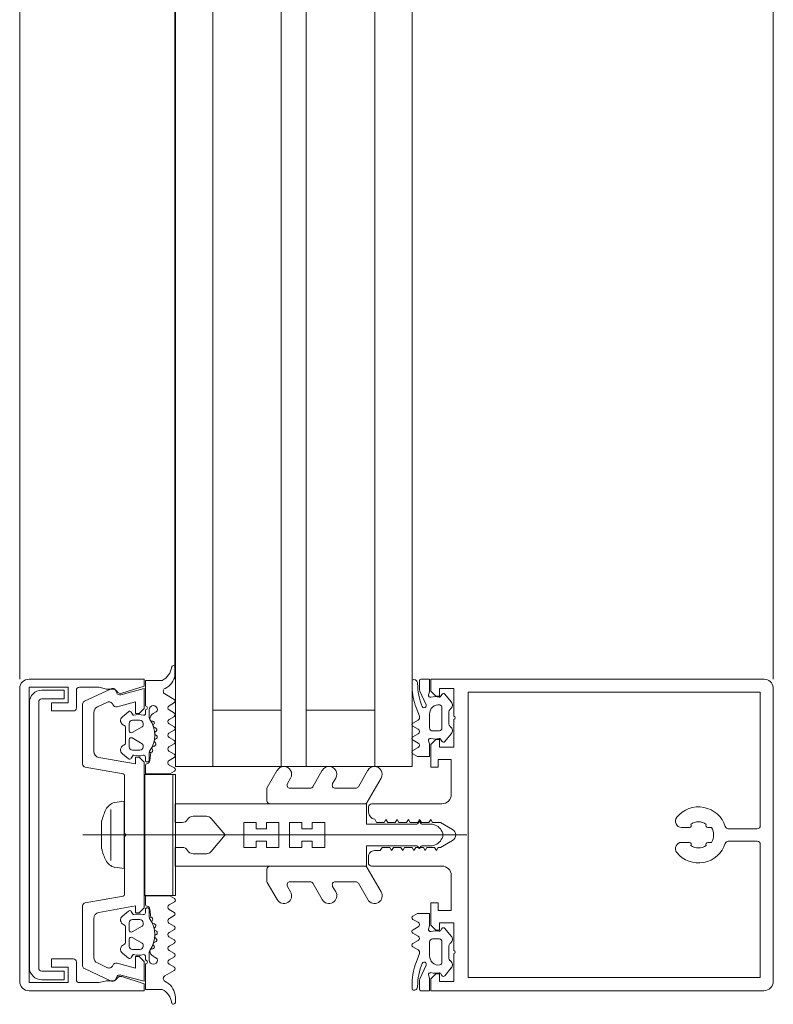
# Model space of a CAD drawing. Header units: centimetres. Extents: x -2424 to 2319, y 5 to 3760.
# Tile 85 of 117: x 527 to 539, y 2857 to 2872. Entities that reach past the tile are written whole.
import ezdxf

# ---------------------------------------------------------------- set-up
doc = ezdxf.new("R2010")
doc.units = ezdxf.units.CM
for name, color, linetype, lineweight in [('A-DETL-GENF', 92, 'Continuous', 9), ('A-GLAZ-CURT', 52, 'Continuous', 13), ('A-GLAZ-CWMG', 51, 'Continuous', 13)]:
    doc.layers.add(name, color=color, linetype=linetype, lineweight=lineweight)

msp = doc.modelspace()

# ---------------------------------------------------------------- linework, layer by layer
at = {"layer": 'A-DETL-GENF', "color": 251, "lineweight": 9, "extrusion": (0, 0, -1)}
for p, q in [((529.776, 2861.924), (529.776, 2862.013)), ((533.578, 2861.697), (533.578, 2861.797)), ((533.695, 2861.675), (533.695, 2861.805)), ((539.167, 2861.826), (534.567, 2861.826)), ((537.577, 2861.826), (539.228, 2861.826)), ((527.277, 2861.676), (527.277, 2856.975)), ((528.187, 2861.366), (528.187, 2861.646)), ((528.316, 2861.471), (528.743, 2861.67)), ((533.802, 2861.414), (533.704, 2861.634)), ((539.167, 2861.616), (534.567, 2861.616)), ((539.377, 2861.691), (539.377, 2856.976)), ((527.432, 2857.201), (527.432, 2861.451)), ((527.582, 2861.461), (527.582, 2857.191)), ((528.688, 2861.457), (528.524, 2861.381)), ((529.759, 2861.501), (529.607, 2861.588)), ((529.675, 2861.399), (529.76, 2861.449)), ((534.034, 2861.546), (534.055, 2861.581)), ((534.104, 2861.585), (534.207, 2861.461)), ((528.287, 2860.464), (528.287, 2861.425)), ((528.467, 2861.29), (528.467, 2860.668)), ((529.023, 2861.304), (528.925, 2861.222)), ((529.297, 2861.336), (529.297, 2861.275)), ((529.357, 2861.207), (529.357, 2861.336)), ((529.467, 2861.301), (529.418, 2861.273)), ((529.76, 2861.281), (529.675, 2861.331)), ((533.695, 2861.23), (533.642, 2861.371)), ((534.057, 2861.368), (534.057, 2861.042)), ((534.167, 2861.301), (534.167, 2861.109)), ((534.195, 2861.348), (534.186, 2861.34)), ((529.087, 2861.166), (529.207, 2861.166)), ((529.4, 2861.153), (529.415, 2861.153)), ((529.675, 2861.179), (529.76, 2861.229)), ((533.59, 2861.121), (533.673, 2861.169)), ((533.857, 2861.042), (533.857, 2861.265)), ((528.977, 2861.041), (528.977, 2860.81)), ((529.037, 2860.996), (529.037, 2861.116)), ((529.242, 2861.062), (529.082, 2860.97)), ((529.257, 2861.116), (529.257, 2861.088)), ((529.437, 2861.112), (529.426, 2861.093)), ((529.444, 2861.047), (529.457, 2861.043)), ((529.469, 2860.993), (529.455, 2860.979)), ((529.674, 2860.96), (529.759, 2861.009)), ((529.76, 2861.061), (529.675, 2861.111)), ((533.674, 2861.021), (533.59, 2861.069)), ((534.015, 2860.995), (533.907, 2860.995)), ((534.186, 2861.07), (534.195, 2861.062)), ((529.037, 2860.736), (529.037, 2860.856)), ((529.082, 2860.882), (529.242, 2860.789)), ((529.446, 2860.813), (529.456, 2860.802)), ((529.471, 2860.871), (529.454, 2860.861)), ((529.46, 2860.93), (529.472, 2860.922)), ((529.76, 2860.841), (529.675, 2860.891)), ((533.59, 2860.901), (533.674, 2860.95)), ((533.673, 2860.801), (533.592, 2860.848)), ((534.055, 2860.829), (534.034, 2860.864)), ((534.207, 2860.949), (534.104, 2860.825)), ((529.207, 2860.686), (529.087, 2860.686)), ((529.257, 2860.763), (529.257, 2860.736)), ((529.402, 2860.705), (529.409, 2860.691)), ((529.441, 2860.753), (529.421, 2860.748)), ((529.674, 2860.739), (529.759, 2860.789)), ((529.759, 2860.621), (529.674, 2860.671)), ((533.59, 2860.68), (533.673, 2860.728)), ((528.925, 2860.629), (529.023, 2860.548)), ((529.297, 2860.575), (529.297, 2860.51)), ((529.678, 2860.522), (529.759, 2860.569)), ((528.937, 2860.308), (528.328, 2860.415)), ((529.761, 2860.4), (529.677, 2860.448)), ((531.25, 2860.087), (531.41, 2860.363)), ((531.984, 2860.1), (532.135, 2860.363)), ((532.714, 2860.1), (532.865, 2860.363)), ((528.962, 2859.351), (528.962, 2860.278)), ((531.626, 2860.238), (531.576, 2860.15)), ((532.352, 2860.238), (532.301, 2860.15)), ((533.082, 2860.238), (532.858, 2859.85)), ((531.244, 2859.875), (531.244, 2860.062)), ((531.619, 2860.075), (531.94, 2860.075)), ((532.345, 2860.075), (532.67, 2860.075)), ((528.741, 2859.733), (528.741, 2858.918)), ((532.815, 2859.825), (531.294, 2859.825)), ((532.877, 2859.691), (532.877, 2859.776)), ((532.927, 2859.825), (534.057, 2859.825)), ((528.593, 2859.101), (528.593, 2859.551)), ((530.275, 2859.625), (530.06, 2859.625)), ((533.67, 2859.51), (533.685, 2859.535)), ((533.702, 2859.535), (533.717, 2859.51)), ((533.734, 2859.5), (533.873, 2859.5)), ((534.046, 2859.4), (534.06, 2859.375)), ((537.905, 2859.446), (538.03, 2859.446)), ((538.324, 2859.446), (538.385, 2859.446)), ((539.117, 2859.425), (538.654, 2859.425)), ((528.292, 2859.326), (534.455, 2859.326)), ((528.962, 2858.373), (528.962, 2859.301)), ((534.046, 2859.25), (534.06, 2859.275)), ((533.67, 2859.14), (533.685, 2859.115)), ((533.702, 2859.115), (533.717, 2859.14)), ((533.734, 2859.15), (533.873, 2859.15)), ((538.03, 2859.206), (537.905, 2859.206)), ((538.385, 2859.206), (538.324, 2859.206)), ((538.654, 2859.225), (539.117, 2859.225)), ((530.275, 2859.025), (530.06, 2859.025)), ((532.876, 2858.875), (532.876, 2858.975)), ((531.244, 2858.775), (531.244, 2858.588)), ((532.815, 2858.825), (531.294, 2858.825)), ((533.082, 2858.413), (532.858, 2858.8)), ((534.057, 2858.825), (532.926, 2858.825)), ((531.25, 2858.563), (531.41, 2858.288)), ((531.626, 2858.413), (531.576, 2858.5)), ((531.619, 2858.575), (531.94, 2858.575)), ((531.984, 2858.55), (532.135, 2858.288)), ((532.352, 2858.413), (532.301, 2858.5)), ((532.345, 2858.575), (532.67, 2858.575)), ((532.714, 2858.55), (532.865, 2858.288)), ((528.328, 2858.236), (528.937, 2858.343)), ((528.287, 2857.226), (528.287, 2858.187)), ((529.297, 2858.076), (529.297, 2858.142)), ((529.761, 2858.251), (529.677, 2858.203)), ((529.678, 2858.129), (529.759, 2858.082)), ((528.467, 2857.984), (528.467, 2857.361)), ((528.925, 2858.022), (529.023, 2858.104)), ((529.207, 2857.966), (529.087, 2857.966)), ((529.759, 2858.03), (529.674, 2857.98)), ((533.59, 2857.971), (533.673, 2857.923)), ((528.977, 2857.61), (528.977, 2857.841)), ((529.037, 2857.916), (529.037, 2857.796)), ((529.082, 2857.77), (529.242, 2857.862)), ((529.257, 2857.888), (529.257, 2857.916)), ((529.402, 2857.946), (529.409, 2857.96)), ((529.441, 2857.898), (529.421, 2857.904)), ((529.446, 2857.838), (529.456, 2857.849)), ((529.674, 2857.912), (529.759, 2857.862)), ((529.76, 2857.81), (529.675, 2857.76)), ((533.673, 2857.85), (533.592, 2857.803)), ((534.055, 2857.822), (534.034, 2857.787)), ((534.207, 2857.702), (534.104, 2857.826)), ((529.037, 2857.656), (529.037, 2857.536)), ((529.242, 2857.589), (529.082, 2857.682)), ((529.471, 2857.78), (529.454, 2857.79)), ((529.469, 2857.658), (529.455, 2857.672)), ((529.46, 2857.721), (529.472, 2857.729)), ((529.674, 2857.691), (529.759, 2857.642)), ((533.59, 2857.75), (533.674, 2857.701)), ((534.015, 2857.656), (533.907, 2857.656)), ((529.257, 2857.536), (529.257, 2857.563)), ((529.4, 2857.498), (529.415, 2857.499)), ((529.437, 2857.539), (529.426, 2857.558)), ((529.444, 2857.604), (529.457, 2857.608)), ((529.76, 2857.59), (529.675, 2857.54)), ((533.674, 2857.63), (533.59, 2857.582)), ((533.59, 2857.53), (533.673, 2857.482)), ((533.857, 2857.609), (533.857, 2857.386)), ((534.057, 2857.283), (534.057, 2857.609)), ((534.167, 2857.35), (534.167, 2857.542)), ((534.186, 2857.581), (534.195, 2857.589)), ((529.023, 2857.348), (528.925, 2857.429)), ((529.087, 2857.486), (529.207, 2857.486)), ((529.297, 2857.316), (529.297, 2857.376)), ((529.357, 2857.444), (529.357, 2857.316)), ((529.467, 2857.35), (529.418, 2857.378)), ((529.675, 2857.472), (529.76, 2857.422)), ((529.76, 2857.37), (529.675, 2857.321)), ((533.695, 2857.421), (533.642, 2857.28)), ((528.187, 2857.006), (528.187, 2857.286)), ((528.743, 2856.981), (528.316, 2857.18)), ((528.524, 2857.271), (528.688, 2857.194)), ((529.675, 2857.252), (529.76, 2857.202)), ((533.802, 2857.237), (533.704, 2857.017)), ((534.104, 2857.066), (534.207, 2857.19)), ((534.195, 2857.303), (534.186, 2857.311)), ((529.759, 2857.15), (529.607, 2857.063)), ((534.034, 2857.105), (534.055, 2857.07)), ((539.167, 2857.036), (534.567, 2857.036)), ((533.578, 2856.954), (533.578, 2856.854)), ((533.695, 2856.976), (533.695, 2856.846)), ((529.776, 2856.727), (529.776, 2856.638)), ((539.167, 2856.826), (534.567, 2856.826)), ((539.227, 2856.826), (537.577, 2856.826))]:
    msp.add_line(p, q, dxfattribs=at)
at = {"layer": 'A-DETL-GENF', "color": 251, "lineweight": 9, "extrusion": (0, 0, -1), "flags": 128}
for points in [[(-528.918, 2861.599), (-529.277, 2861.715), (-529.277, 2861.826), (-527.427, 2861.826)], [(-529.566, 2861.806), (-529.297, 2861.806), (-529.297, 2861.396)], [(-533.715, 2861.825), (-533.857, 2861.825), (-533.857, 2861.624), (-533.843, 2861.572)], [(-534.247, 2861.23), (-534.247, 2861.675), (-534.017, 2861.675), (-534.017, 2861.555), (-533.957, 2861.555), (-533.877, 2861.635), (-533.877, 2861.825), (-534.677, 2861.825)], [(-528.137, 2857.336), (-527.787, 2857.336), (-527.787, 2857.206), (-528.057, 2857.206), (-528.057, 2856.956), (-527.427, 2856.956), (-527.427, 2861.696), (-528.057, 2861.696), (-528.057, 2861.446), (-527.787, 2861.446), (-527.787, 2861.316), (-528.137, 2861.316)], [(-527.632, 2861.651), (-527.992, 2861.651), (-527.992, 2861.511), (-527.632, 2861.511)], [(-528.237, 2861.696), (-528.552, 2861.696), (-528.671, 2861.666), (-528.776, 2861.666)], [(-528.902, 2861.575), (-529.277, 2861.676), (-529.277, 2861.356), (-529.197, 2861.276), (-529.137, 2861.276), (-529.137, 2861.462), (-528.842, 2861.383)], [(-534.677, 2857.035), (-534.477, 2857.035), (-534.477, 2861.615), (-534.677, 2861.615)], [(-537.577, 2861.616), (-539.167, 2861.616), (-539.167, 2859.475)], [(-529.11, 2861.246), (-529.097, 2861.246), (-529.068, 2861.296)], [(-534.207, 2859.975), (-534.207, 2860.535), (-533.997, 2860.535), (-533.997, 2860.415), (-533.877, 2860.415), (-533.877, 2860.775), (-533.957, 2860.855), (-534.017, 2860.855), (-534.017, 2860.735), (-534.247, 2860.735), (-534.247, 2861.18)], [(-533.843, 2860.838), (-533.857, 2860.786), (-533.857, 2860.585), (-533.664, 2860.585), (-533.59, 2860.628)], [(-528.549, 2860.569), (-529.137, 2860.466), (-529.137, 2860.576), (-529.197, 2860.576), (-529.277, 2860.496), (-529.277, 2858.156), (-529.197, 2858.076), (-529.137, 2858.076), (-529.137, 2858.186), (-528.549, 2858.082)], [(-529.068, 2860.556), (-529.097, 2860.606), (-529.11, 2860.606)], [(-529.357, 2860.529), (-529.357, 2860.65), (-529.382, 2860.648), (-529.367, 2860.52)], [(-529.297, 2860.441), (-529.297, 2860.306), (-529.686, 2860.306), (-529.761, 2860.348)], [(-528.803, 2859.846), (-528.956, 2859.866), (-528.956, 2858.786), (-528.803, 2858.806)], [(-529.887, 2859.525), (-529.774, 2859.525), (-529.774, 2859.825), (-532.844, 2859.825), (-532.844, 2859.5), (-533.653, 2859.5)], [(-530.352, 2859.061), (-530.574, 2859.325), (-530.874, 2859.325), (-530.874, 2859.125), (-531.074, 2859.125), (-531.074, 2859.225), (-531.24, 2859.225), (-531.24, 2859.125), (-531.44, 2859.125), (-531.44, 2859.325), (-531.607, 2859.325), (-531.607, 2859.125), (-531.807, 2859.125), (-531.807, 2859.225), (-531.974, 2859.225), (-531.974, 2859.125), (-532.174, 2859.125), (-532.174, 2859.325), (-534.074, 2859.325), (-532.174, 2859.325), (-532.174, 2859.525), (-531.974, 2859.525), (-531.974, 2859.425), (-531.807, 2859.425), (-531.807, 2859.525), (-531.607, 2859.525), (-531.607, 2859.325), (-531.44, 2859.325), (-531.44, 2859.525), (-531.24, 2859.525), (-531.24, 2859.425), (-531.074, 2859.425), (-531.074, 2859.525), (-530.874, 2859.525), (-530.874, 2859.325), (-530.574, 2859.325), (-530.352, 2859.589)], [(-534.226, 2859.413), (-534.032, 2859.525), (-533.906, 2859.525), (-533.877, 2859.575), (-533.848, 2859.525), (-533.726, 2859.525), (-533.697, 2859.575), (-533.668, 2859.525), (-533.546, 2859.525), (-533.517, 2859.575), (-533.488, 2859.525), (-533.366, 2859.525), (-533.337, 2859.575), (-533.308, 2859.525), (-533.186, 2859.525), (-533.157, 2859.575), (-533.128, 2859.525), (-533.007, 2859.525), (-532.977, 2859.578)], [(-532.976, 2859.075), (-533.067, 2859.075), (-533.097, 2859.125), (-533.218, 2859.125), (-533.247, 2859.075), (-533.276, 2859.125), (-533.398, 2859.125), (-533.427, 2859.075), (-533.456, 2859.125), (-533.578, 2859.125), (-533.607, 2859.075), (-533.636, 2859.125), (-533.758, 2859.125), (-533.787, 2859.075), (-533.816, 2859.125), (-533.938, 2859.125), (-533.967, 2859.075), (-533.996, 2859.125), (-534.032, 2859.125), (-534.226, 2859.238)], [(-529.887, 2859.125), (-529.774, 2859.125), (-529.774, 2858.825), (-532.844, 2858.825), (-532.844, 2859.15), (-533.653, 2859.15)], [(-539.167, 2859.175), (-539.167, 2857.036), (-537.577, 2857.036)], [(-534.247, 2857.47), (-534.247, 2857.915), (-534.017, 2857.915), (-534.017, 2857.795), (-533.957, 2857.795), (-533.877, 2857.875), (-533.877, 2858.235), (-533.997, 2858.235), (-533.997, 2858.115), (-534.207, 2858.115), (-534.207, 2858.675)], [(-529.297, 2858.21), (-529.297, 2858.346), (-529.686, 2858.346), (-529.761, 2858.303)], [(-529.357, 2858.123), (-529.357, 2858.001), (-529.382, 2858.004), (-529.367, 2858.131)], [(-529.068, 2858.096), (-529.097, 2858.046), (-529.11, 2858.046)], [(-533.843, 2857.813), (-533.857, 2857.865), (-533.857, 2858.066), (-533.664, 2858.066), (-533.59, 2858.023)], [(-528.842, 2857.268), (-529.137, 2857.189), (-529.137, 2857.376), (-529.197, 2857.376), (-529.277, 2857.296), (-529.277, 2856.976), (-528.902, 2857.076)], [(-529.11, 2857.406), (-529.097, 2857.406), (-529.068, 2857.356)], [(-534.677, 2856.825), (-533.877, 2856.825), (-533.877, 2857.015), (-533.957, 2857.095), (-534.017, 2857.095), (-534.017, 2856.975), (-534.247, 2856.975), (-534.247, 2857.42)], [(-529.566, 2856.846), (-529.297, 2856.846), (-529.297, 2857.256)], [(-527.427, 2856.826), (-529.277, 2856.826), (-529.277, 2856.936), (-528.918, 2857.052)], [(-527.632, 2857.141), (-527.992, 2857.141), (-527.992, 2857.001), (-527.632, 2857.001)], [(-533.715, 2856.826), (-533.857, 2856.826), (-533.857, 2857.028), (-533.843, 2857.079)], [(-528.776, 2856.986), (-528.671, 2856.986), (-528.552, 2856.956), (-528.237, 2856.956)]]:
    msp.add_lwpolyline(points, dxfattribs=at)
for points in [[(-529.737, 2860.296), (-529.737, 2858.356), (-529.287, 2858.356), (-529.287, 2860.296)], [(-529.777, 2860.296), (-529.777, 2858.356), (-529.737, 2858.356), (-529.737, 2860.296)]]:
    msp.add_lwpolyline(points, close=True, dxfattribs=at)
at = {"layer": 'A-DETL-GENF', "color": 251, "lineweight": 9, "extrusion": (0, 0, -1)}
for centre, radius, start, end in [((-529.434, 2862.059), 0.286, 188.3567, 242.4079), ((-529.746, 2862.013), 0.03, 8.3567, 180.0978), ((-529.576, 2861.925), 0.2, 180.0978, 189.5455), ((-527.427, 2861.676), 0.15, 0.0494, 89.9506), ((-529.486, 2861.94), 0.291, 189.5455, 244.6363), ((-533.598, 2861.797), 0.02, 0, 75.3964), ((-533.607, 2861.759), 0.059, 75.3964, 181.4026), ((-533.715, 2861.805), 0.02, 0.0007, 89.9993), ((-539.227, 2861.675), 0.15, 90.1055, 173.878), ((-527.632, 2861.45), 0.2, 0.0295, 89.9723), ((-528.237, 2861.646), 0.0498, 359.8262, 90.1735), ((-528.768, 2861.616), 0.06, 65, 171.5583), ((-528.776, 2861.596), 0.07, 90, 149.9983), ((-528.887, 2861.633), 0.06, 255, 351.5583), ((-528.897, 2861.666), 0.07, 252, 329.9983), ((-529.632, 2861.632), 0.05, 299.8351, 64.6363), ((-534.575, 2861.723), 0.997, 339.31, 358.5011), ((-534.599, 2861.751), 0.933, 336.9965, 0.413), ((-533.795, 2861.675), 0.1, 336, 359.9999), ((-527.632, 2861.46), 0.0501, 0.0875, 89.9336), ((-528.337, 2861.425), 0.05, 0, 65), ((-528.713, 2861.402), 0.06, 65, 161.1808), ((-529.744, 2861.475), 0.03, 119.8351, 239.2846), ((-533.872, 2861.565), 0.03, 255.6254, 14.5973), ((-533.949, 2861.268), 0.277, 75.6254, 103.3413), ((-534.017, 2861.556), 0.02, 209.9829, 283.3413), ((-534.081, 2861.566), 0.03, 30.0085, 141.4202), ((-534.145, 2861.41), 0.08, 140.315, 231.1525), ((-528.137, 2861.366), 0.05, 179.9981, 270.0017), ((-528.567, 2861.29), 0.1, 0, 65), ((-528.827, 2861.441), 0.06, 255, 341.1808), ((-529.042, 2861.281), 0.03, 50.0103, 149.9951), ((-529.297, 2861.366), 0.03, 90, 270), ((-529.422, 2861.336), 0.065, 0, 180), ((-529.447, 2861.336), 0.04, 180, 240.0063), ((-529.699, 2861.365), 0.0417, 305.132, 54.868), ((-533.771, 2861.4), 0.0337, 156, 336.9965), ((-534.005, 2861.266), 0.148, 359.7596, 97.5836), ((-534.007, 2861.366), 0.0496, 110.3122, 177.2441), ((-534.217, 2861.301), 0.05, 0, 51.1525), ((-528.977, 2861.161), 0.08, 292.6156, 50.0033), ((-529.087, 2861.116), 0.05, 359.9899, 90.0101), ((-529.188, 2860.942), 0.314, 75.4979, 104.5021), ((-529.207, 2861.116), 0.05, 89.9897, 180.0103), ((-529.267, 2861.276), 0.03, 180.9052, 269.9815), ((-529.407, 2861.207), 0.05, 324.9221, 0), ((-529.006, 2860.926), 0.44, 144.9221, 215.8412), ((-529.468, 2861.186), 0.1, 0.8272, 59.9977), ((-529.402, 2861.187), 0.0339, 273.0025, 0.8217), ((-529.413, 2861.125), 0.0272, 93.0147, 209.989), ((-529.699, 2861.145), 0.0415, 305.012, 54.988), ((-529.744, 2861.255), 0.03, 120.4654, 239.4113), ((-533.648, 2861.212), 0.05, 159.464, 239.931), ((-534.241, 2861.205), 0.0255, 102.35, 257.65), ((-528.927, 2861.041), 0.05, 112.6224, 179.9997), ((-529.067, 2860.996), 0.03, 239.9976, 0.0064), ((-529.227, 2861.088), 0.03, 179.9879, 240.0064), ((-529.453, 2861.077), 0.0316, 288.0033, 29.993), ((-529.477, 2860.957), 0.0316, 302.9896, 45.009), ((-529.448, 2861.014), 0.03, 107.9991, 224.9995), ((-529.744, 2861.035), 0.03, 120.4654, 239.8552), ((-533.605, 2861.095), 0.03, 300.0871, 59.9129), ((-533.655, 2860.985), 0.0402, 117.6299, 242.2078), ((-533.907, 2861.045), 0.0502, 270.2678, 356.6677), ((-534.007, 2861.044), 0.0499, 183.0107, 260.7737), ((-534.217, 2861.109), 0.05, 308.8472, 0), ((-534.145, 2861), 0.08, 128.8472, 219.685), ((-528.927, 2860.81), 0.05, 179.9988, 247.3791), ((-529.067, 2860.856), 0.03, 359.9987, 119.9973), ((-529.469, 2860.834), 0.0316, 318.0026, 59.9974), ((-529.456, 2860.897), 0.03, 123.0015, 239.9997), ((-529.7, 2860.926), 0.043, 306.1766, 52.1564), ((-529.744, 2860.815), 0.03, 120.4654, 239.6551), ((-533.605, 2860.875), 0.0299, 294.936, 59.878), ((-533.872, 2860.845), 0.03, 345.4058, 104.3746), ((-533.949, 2861.142), 0.277, 256.659, 284.3746), ((-534.017, 2860.854), 0.02, 76.659, 150.0153), ((-534.081, 2860.844), 0.03, 218.5798, 329.9915), ((-528.567, 2860.668), 0.1, 280, 0), ((-528.977, 2860.69), 0.08, 310.0031, 67.3772), ((-529.087, 2860.736), 0.05, 270.0092, 359.9908), ((-529.207, 2860.736), 0.05, 180.009, 269.991), ((-529.227, 2860.763), 0.03, 119.995, 180.0107), ((-529.387, 2860.65), 0.03, 0, 35.8412), ((-529.382, 2860.678), 0.03, 153.009, 269.9888), ((-529.429, 2860.719), 0.03, 333.0032, 74.9985), ((-529.433, 2860.782), 0.03, 137.9972, 255.0045), ((-529.698, 2860.705), 0.0419, 305.3001, 54.5335), ((-533.605, 2860.654), 0.0301, 300.1258, 59.8742), ((-533.654, 2860.764), 0.0414, 118.176, 241.824), ((-529.042, 2860.571), 0.03, 209.9983, 310.0113), ((-529.188, 2860.91), 0.314, 256.8025, 284.483), ((-529.267, 2860.575), 0.03, 76.8025, 180), ((-529.324, 2860.529), 0.033, 180, 324.9099), ((-529.317, 2860.52), 0.05, 179.9912, 262.8263), ((-529.697, 2860.485), 0.0416, 298.432, 63.0459), ((-529.744, 2860.595), 0.03, 120.2315, 239.6554), ((-528.337, 2860.464), 0.05, 280, 0), ((-529.327, 2860.441), 0.03, 0.003, 82.8115), ((-529.746, 2860.374), 0.03, 119.868, 240.2035), ((-531.518, 2860.3), 0.125, 30, 210), ((-532.243, 2860.3), 0.125, 30, 210), ((-532.973, 2860.3), 0.125, 30, 210), ((-528.932, 2860.278), 0.03, 100, 180), ((-531.294, 2860.062), 0.05, 0, 30), ((-531.619, 2860.125), 0.05, 270, 30), ((-531.94, 2860.125), 0.05, 210, 270), ((-532.345, 2860.125), 0.05, 270, 30), ((-532.67, 2860.125), 0.05, 210, 270), ((-531.294, 2859.875), 0.05, 270, 0), ((-534.057, 2859.975), 0.15, 179.9706, 270.0294), ((-529.486, 2859.325), 0.92, 14.1683, 26.293), ((-528.856, 2859.632), 0.22, 27.2746, 76.0268), ((-532.815, 2859.875), 0.05, 210, 270), ((-532.927, 2859.775), 0.05, 0.9313, 89.9852), ((-538.177, 2859.326), 0.45, 38.9448, 162.583), ((-529.887, 2859.625), 0.1, 210, 270), ((-530.06, 2859.525), 0.1, 30, 90), ((-530.275, 2859.525), 0.1, 90, 140), ((-533.002, 2859.7), 0.126, 281.5693, 355.5931), ((-537.905, 2859.546), 0.1, 270, 38.9448), ((-538.177, 2859.326), 0.21, 53.7768, 126.2232), ((-533.653, 2859.52), 0.02, 210.0198, 270), ((-533.694, 2859.53), 0.01, 30.0198, 149.9697), ((-533.734, 2859.52), 0.02, 270, 329.9697), ((-533.873, 2859.3), 0.2, 90, 150), ((-534.178, 2859.325), 0.1, 118.7984, 241.2016), ((-538.03, 2859.476), 0.03, 139.6807, 270), ((-538.324, 2859.476), 0.03, 270, 40.3193), ((-538.177, 2859.326), 0.24, 150, 210), ((-538.654, 2859.475), 0.05, 270, 342.583), ((-539.117, 2859.475), 0.05, 179.9791, 270.0209), ((-528.956, 2859.326), 0.0256, 102.6804, 257.3196), ((-533.873, 2859.35), 0.2, 210, 270), ((-533.974, 2859.325), 0.1, 150, 180), ((-533.974, 2859.325), 0.1, 180, 210), ((-529.486, 2859.326), 0.921, 333.7078, 345.8284), ((-529.887, 2859.025), 0.1, 90, 150), ((-530.06, 2859.125), 0.1, 270, 330), ((-532.976, 2858.975), 0.0999, 359.9704, 90.0296), ((-533.653, 2859.13), 0.02, 90, 149.9802), ((-533.694, 2859.12), 0.01, 210.0303, 329.9802), ((-533.734, 2859.13), 0.02, 30.0303, 90), ((-537.905, 2859.106), 0.1, 321.0552, 90), ((-538.177, 2859.326), 0.45, 197.4982, 321.0552), ((-538.03, 2859.176), 0.03, 90, 220.3193), ((-538.177, 2859.326), 0.21, 233.7768, 306.2232), ((-538.324, 2859.176), 0.03, 319.6807, 90), ((-538.654, 2859.175), 0.05, 17.4982, 90), ((-539.117, 2859.175), 0.05, 90.0077, 179.9923), ((-528.856, 2859.019), 0.22, 283.9707, 332.728), ((-530.275, 2859.125), 0.1, 220, 270), ((-531.294, 2858.775), 0.05, 0, 90), ((-532.815, 2858.775), 0.05, 90, 150), ((-532.926, 2858.875), 0.05, 269.9899, 0.0101), ((-534.057, 2858.675), 0.15, 89.9706, 180.0294), ((-531.294, 2858.588), 0.05, 330, 0), ((-531.619, 2858.525), 0.05, 330, 90), ((-531.94, 2858.525), 0.05, 90, 150), ((-532.345, 2858.525), 0.05, 330, 90), ((-532.67, 2858.525), 0.05, 90, 150), ((-528.932, 2858.373), 0.03, 180, 260), ((-529.746, 2858.277), 0.03, 119.7965, 240.132), ((-531.518, 2858.35), 0.125, 150, 330), ((-532.243, 2858.35), 0.125, 150, 330), ((-532.973, 2858.35), 0.125, 150, 330), ((-528.337, 2858.187), 0.05, 0, 80), ((-529.327, 2858.21), 0.03, 277.1885, 359.997), ((-529.324, 2858.123), 0.033, 35.0901, 180), ((-529.317, 2858.131), 0.05, 97.1737, 180.0088), ((-529.697, 2858.166), 0.0416, 296.9541, 61.568), ((-528.567, 2857.984), 0.1, 0, 80), ((-528.977, 2857.961), 0.08, 292.6228, 49.9969), ((-529.042, 2858.081), 0.03, 49.9887, 150.0017), ((-529.087, 2857.916), 0.05, 0.0092, 89.9908), ((-529.188, 2857.741), 0.314, 75.517, 103.1975), ((-529.207, 2857.916), 0.05, 90.009, 179.991), ((-529.267, 2858.076), 0.03, 180, 283.1975), ((-529.387, 2858.001), 0.03, 324.1588, 0), ((-529.006, 2857.726), 0.44, 144.1588, 215.0779), ((-529.382, 2857.974), 0.03, 90.0112, 206.991), ((-529.698, 2857.946), 0.0419, 305.4665, 54.6999), ((-529.744, 2858.056), 0.03, 120.3446, 239.7685), ((-533.605, 2857.997), 0.0301, 300.1258, 59.8742), ((-528.927, 2857.841), 0.05, 112.6209, 180.0012), ((-529.227, 2857.888), 0.03, 179.9893, 240.005), ((-529.429, 2857.933), 0.03, 285.0015, 26.9968), ((-529.469, 2857.817), 0.0316, 300.0026, 41.9974), ((-529.433, 2857.869), 0.03, 104.9955, 222.0028), ((-529.744, 2857.836), 0.03, 120.3449, 239.5346), ((-533.654, 2857.887), 0.0414, 118.176, 241.824), ((-533.872, 2857.806), 0.03, 255.6254, 14.5942), ((-534.081, 2857.807), 0.03, 30.0085, 141.4202), ((-529.067, 2857.796), 0.03, 240.0027, 0.0013), ((-529.067, 2857.656), 0.03, 359.9936, 120.0024), ((-529.477, 2857.694), 0.0316, 314.991, 57.0104), ((-529.448, 2857.637), 0.03, 135.0005, 252.0009), ((-529.456, 2857.754), 0.03, 120.0003, 236.9985), ((-529.7, 2857.725), 0.043, 307.8436, 53.8234), ((-533.605, 2857.776), 0.0299, 300.122, 65.064), ((-533.655, 2857.666), 0.0402, 117.7922, 242.3701), ((-533.907, 2857.606), 0.0502, 3.3323, 89.7322), ((-533.949, 2857.509), 0.277, 75.6254, 103.341), ((-534.017, 2857.797), 0.02, 209.9847, 283.341), ((-534.007, 2857.607), 0.0499, 99.2263, 176.9893), ((-534.145, 2857.651), 0.08, 140.315, 231.1528), ((-528.977, 2857.49), 0.08, 309.9967, 67.3844), ((-528.927, 2857.61), 0.05, 180.0003, 247.3776), ((-529.087, 2857.536), 0.05, 269.9899, 0.0101), ((-529.207, 2857.536), 0.05, 179.9897, 270.0103), ((-529.227, 2857.563), 0.03, 119.9936, 180.0121), ((-529.402, 2857.464), 0.0339, 359.1783, 86.9975), ((-529.413, 2857.526), 0.0272, 150.011, 266.9853), ((-529.453, 2857.574), 0.0316, 330.007, 71.9967), ((-529.699, 2857.506), 0.0415, 305.012, 54.988), ((-529.744, 2857.616), 0.03, 120.1448, 239.5346), ((-533.605, 2857.556), 0.03, 300.0871, 59.9129), ((-534.217, 2857.542), 0.05, 0, 51.1528), ((-528.137, 2857.286), 0.05, 90, 180.0001), ((-528.567, 2857.361), 0.1, 295, 0), ((-529.042, 2857.371), 0.03, 210.0049, 309.9897), ((-529.188, 2857.71), 0.314, 255.4979, 284.5021), ((-529.267, 2857.376), 0.03, 90.0185, 179.0948), ((-529.407, 2857.444), 0.05, 0, 35.0779), ((-529.468, 2857.465), 0.1, 300.0023, 359.1728), ((-529.447, 2857.316), 0.04, 119.9937, 180), ((-529.744, 2857.396), 0.03, 120.5887, 239.5346), ((-533.648, 2857.439), 0.05, 120.069, 200.536), ((-534.005, 2857.385), 0.148, 262.4164, 0.2404), ((-534.217, 2857.35), 0.05, 308.8475, 0), ((-534.241, 2857.445), 0.0255, 102.35, 257.65), ((-527.632, 2857.2), 0.2, 269.9718, 0.0352), ((-527.632, 2857.191), 0.0499, 269.8796, 0.0225), ((-528.337, 2857.226), 0.05, 295, 0), ((-528.713, 2857.249), 0.06, 198.8192, 295), ((-528.827, 2857.21), 0.06, 18.8192, 105), ((-529.297, 2857.286), 0.03, 90, 270), ((-529.422, 2857.316), 0.065, 180, 0), ((-529.699, 2857.286), 0.0417, 305.132, 54.868), ((-529.744, 2857.176), 0.03, 120.7154, 240.1649), ((-534.575, 2856.928), 0.997, 1.4989, 20.69), ((-534.599, 2856.9), 0.933, 359.587, 23.0035), ((-533.771, 2857.251), 0.0337, 23.0035, 204), ((-534.007, 2857.285), 0.0496, 182.7559, 249.6878), ((-534.145, 2857.241), 0.08, 128.8475, 219.685), ((-528.768, 2857.036), 0.06, 188.4417, 295), ((-528.776, 2857.056), 0.07, 210.0064, 270), ((-528.887, 2857.018), 0.06, 8.4417, 105), ((-528.897, 2856.986), 0.07, 30.0064, 108), ((-529.632, 2857.02), 0.05, 295.3637, 60.1649), ((-533.872, 2857.086), 0.03, 345.4027, 104.3746), ((-533.949, 2857.384), 0.277, 256.6587, 284.3746), ((-534.017, 2857.095), 0.02, 76.6587, 150.0171), ((-534.081, 2857.085), 0.03, 218.5798, 329.9915), ((-527.427, 2856.975), 0.15, 269.9938, 0.0062), ((-528.238, 2857.007), 0.0512, 270.5709, 358.6482), ((-529.486, 2856.711), 0.291, 115.3637, 170.4545), ((-533.607, 2856.892), 0.059, 178.5974, 284.6036), ((-533.795, 2856.976), 0.1, 0.0001, 24), ((-539.227, 2856.976), 0.15, 180.0003, 269.9997), ((-529.434, 2856.592), 0.286, 117.5921, 171.6433), ((-529.576, 2856.726), 0.2, 170.4545, 179.9022), ((-533.598, 2856.854), 0.02, 284.6036, 0), ((-533.715, 2856.846), 0.02, 270.0007, 359.9993), ((-529.746, 2856.638), 0.03, 179.9022, 351.6433)]:
    msp.add_arc(centre, radius, start, end, dxfattribs=at)
at = {"layer": 'A-GLAZ-CURT', "color": 251, "lineweight": 9}
for p, q in [((529.777, 2878.726), (529.777, 2860.426)), ((530.377, 2860.426), (530.377, 2878.726)), ((531.477, 2860.426), (531.477, 2878.726)), ((531.877, 2860.426), (531.877, 2878.726)), ((532.977, 2860.426), (532.977, 2878.726)), ((533.577, 2860.426), (533.577, 2878.726)), ((530.377, 2861.326), (531.477, 2861.326)), ((531.877, 2861.326), (532.977, 2861.326)), ((529.777, 2860.426), (533.577, 2860.426))]:
    msp.add_line(p, q, dxfattribs=at)
at = {"layer": 'A-GLAZ-CWMG', "color": 251, "lineweight": 9}
for p, q in [((527.277, 2877.326), (527.277, 2861.826)), ((529.767, 2877.326), (529.767, 2861.826)), ((539.377, 2861.826), (539.377, 2877.326))]:
    msp.add_line(p, q, dxfattribs=at)

doc.saveas('drawing.dxf')
